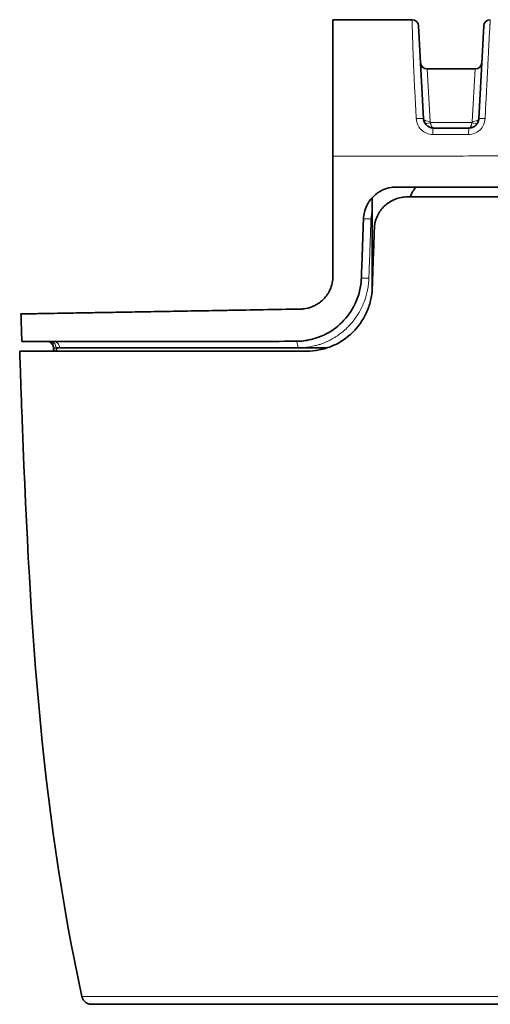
# Model space of a CAD drawing. Header units: millimetres. Extents: x 5 to 415, y 5 to 292.
# Tile 9 of 112: x 83 to 97, y 64 to 94. Entities that reach past the tile are written whole.
import ezdxf

# ---------------------------------------------------------------- set-up
doc = ezdxf.new("R2010")
doc.units = ezdxf.units.MM
doc.layers.add('Sichtbar (ISO)', color=7, linetype='Continuous', lineweight=35)
doc.layers.add('Sichtbar schmal (ISO)', color=7, linetype='Continuous', lineweight=18)

msp = doc.modelspace()

# ---------------------------------------------------------------- linework, layer by layer
at = {"layer": 'Sichtbar (ISO)'}
for p, q in [((94.48520589, 93.94265076), (92.07499908, 93.94265076)), ((92.07499918, 93.94265076), (92.07499918, 89.78811587)), ((94.83304555, 90.92694459), (94.68493218, 93.75311611)), ((96.66506619, 93.75311611), (96.5169528, 90.92694429)), ((94.94340165, 92.44264893), (96.406598, 92.44264893)), ((96.21736253, 90.6426536), (96.21736363, 90.64265359)), ((92.07499918, 86.12534618), (92.07499918, 89.78811629)), ((100.27484961, 88.54264892), (94.33624405, 88.54264892)), ((83.57499918, 83.94264892), (83.57499918, 83.84264892)), ((83.66477908, 83.94264892), (91.89955013, 83.94264892)), ((84.73221868, 63.94264892), (100.27484484, 63.94264892))]:
    msp.add_line(p, q, dxfattribs=at)
for centre, start, end in [((94.48520627, 93.74264892), 2.999999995, 90.000053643), ((96.8647921, 93.74264892), 89.999986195, 177.000000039), ((94.94340377, 92.64264892), 182.989507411, 269.999392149), ((96.4065946, 92.64264892), 270.000972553, 357.011027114), ((83.37499918, 83.94264892), 0, 90)]:
    msp.add_arc(centre, 0.2, start, end, dxfattribs=at)
for centre, major_axis, ratio, start_param, end_param in [((98.06570753, 90.6060038), (30.757638, -0.00255163), 0.0011887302, 1.6309265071, 1.6663024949), ((94.77499918, 13.90683331), (0, 75.0358156), 0.0453286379, 0.0516331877, 0.1033008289)]:
    msp.add_ellipse(centre, major_axis=major_axis, ratio=ratio, start_param=start_param, end_param=end_param, dxfattribs=at)
for points, knots in [([(95.13263248, 90.64264892), (95.12040764, 90.64264899), (95.1081773, 90.64339765), (95.09604324, 90.64488878), (95.08409087, 90.64635757), (95.07223195, 90.6485462), (95.0605496, 90.65143798), (95.04918937, 90.65425003), (95.03799609, 90.65772704), (95.02704625, 90.66184439), (95.01621032, 90.66591892), (95.00561278, 90.67062048), (94.99532387, 90.67591709), (94.98503424, 90.68121407), (94.97505329, 90.68710618), (94.96544739, 90.69355343), (94.95588269, 90.69997302), (94.94668983, 90.70694298), (94.93792924, 90.71441665), (94.92918831, 90.72187354), (94.9208777, 90.72983187), (94.91305173, 90.73823873), (94.90522212, 90.74664948), (94.8978776, 90.75550918), (94.89106606, 90.764759), (94.88423559, 90.77403454), (94.87794107, 90.78370239), (94.87222367, 90.79369811), (94.86648745, 90.80372674), (94.86133215, 90.8140854), (94.85679142, 90.82470509), (94.85222143, 90.83539322), (94.848274, 90.84634578), (94.84497531, 90.85748821), (94.84166756, 90.86866123), (94.839012, 90.8800251), (94.83702572, 90.89150586), (94.83499772, 90.90322775), (94.83366796, 90.91507157), (94.83304559, 90.92694377)], [0, 0, 0, 0, 0.08034088, 0.08034088, 0.08034088, 0.1594787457, 0.1594787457, 0.1594787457, 0.2364344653, 0.2364344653, 0.2364344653, 0.3125896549, 0.3125896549, 0.3125896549, 0.3887501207, 0.3887501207, 0.3887501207, 0.4645839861, 0.4645839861, 0.4645839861, 0.5402476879, 0.5402476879, 0.5402476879, 0.6159465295, 0.6159465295, 0.6159465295, 0.6918558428, 0.6918558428, 0.6918558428, 0.7680150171, 0.7680150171, 0.7680150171, 0.8446649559, 0.8446649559, 0.8446649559, 0.9215252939, 0.9215252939, 0.9215252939, 1, 1, 1, 1]), ([(96.51695276, 90.92694346), (96.51630978, 90.91467834), (96.51491113, 90.90243324), (96.5127638, 90.89031308), (96.51065211, 90.87839405), (96.50781695, 90.86659574), (96.50427577, 90.85500351), (96.50084156, 90.84376143), (96.49674325, 90.83271321), (96.49200716, 90.82193763), (96.48735333, 90.81134922), (96.48208373, 90.80102403), (96.476232, 90.79103285), (96.47039775, 90.7810715), (96.46398483, 90.77144218), (96.45703515, 90.7622111), (96.45010939, 90.75301178), (96.44265055, 90.74420795), (96.43470769, 90.7358597), (96.42677156, 90.72751851), (96.41835222, 90.71963212), (96.40950551, 90.71225426), (96.40065759, 90.7048754), (96.39138218, 90.69800519), (96.38174112, 90.69169033), (96.37209058, 90.68536927), (96.36207367, 90.67960463), (96.35175757, 90.67443556), (96.34143074, 90.6692611), (96.33080411, 90.66468342), (96.31994886, 90.66073337), (96.30906699, 90.65677362), (96.29795535, 90.65344462), (96.28668996, 90.65076892), (96.27543956, 90.64809678), (96.2640359, 90.64607605), (96.25255216, 90.64471972), (96.24087426, 90.64334046), (96.22911338, 90.6426489), (96.21736363, 90.64264892)], [0, 0, 0, 0, 0.0814237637, 0.0814237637, 0.0814237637, 0.1614963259, 0.1614963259, 0.1614963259, 0.2391503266, 0.2391503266, 0.2391503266, 0.315455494, 0.315455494, 0.315455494, 0.391532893, 0.391532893, 0.391532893, 0.4673485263, 0.4673485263, 0.4673485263, 0.5430999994, 0.5430999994, 0.5430999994, 0.618861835, 0.618861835, 0.618861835, 0.6946981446, 0.6946981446, 0.6946981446, 0.7706133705, 0.7706133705, 0.7706133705, 0.8467148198, 0.8467148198, 0.8467148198, 0.9227149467, 0.9227149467, 0.9227149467, 1, 1, 1, 1]), ([(94.00480446, 88.84305946), (93.99394423, 88.8426488), (93.98308607, 88.84247175), (93.95952703, 88.84170377), (93.94683074, 88.84104728), (93.90571452, 88.83813461), (93.87738603, 88.83490559), (93.75556677, 88.81572044), (93.66451787, 88.78772572), (93.47816236, 88.69997867), (93.38602545, 88.63607307), (93.22444252, 88.47833314), (93.15672858, 88.38481843), (93.07494048, 88.21739725), (93.05050271, 88.14993184), (93.01722651, 88.01393461), (93.0078149, 87.94599325), (93.00542475, 87.87754841)], [0.00004269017, 0.00004269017, 0.00004269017, 0.00004269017, 0.00333382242, 0.00333382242, 0.00718799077, 0.00718799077, 0.01583337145, 0.01583337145, 0.04461200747, 0.04461200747, 0.07841323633, 0.07841323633, 0.11309198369, 0.11309198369, 0.13465666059, 0.13465666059, 0.15522221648, 0.15522221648, 0.15522221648, 0.15522221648]), ([(94.00480446, 88.84305946), (95.04193919, 88.84264892), (96.08758631, 88.84264892), (98.18105586, 88.84264892), (99.23580357, 88.84264892), (100.27485008, 88.84389574)], [0.00004174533, 0.00004174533, 0.00004174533, 0.00004174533, 0.314325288, 0.314325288, 0.62863881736, 0.62863881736, 0.62863881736, 0.62863881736]), ([(93.33685344, 87.57754833), (93.33917452, 87.64401545), (93.34811785, 87.71002325), (93.37935984, 87.84103893), (93.40194467, 87.9055892), (93.48208601, 88.07646538), (93.55251872, 88.17526579), (93.72819523, 88.34634264), (93.83333262, 88.4159686), (94.01560038, 88.49264293), (94.08562602, 88.51347393), (94.21631802, 88.53724079), (94.27619804, 88.5426489), (94.33624405, 88.54264892)], [-0.15498315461, -0.15498315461, -0.15498315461, -0.15498315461, -0.13501297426, -0.13501297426, -0.11447016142, -0.11447016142, -0.07810272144, -0.07810272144, -0.04023227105, -0.04023227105, -0.01816137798, -0.01816137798, -0.00000159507, -0.00000159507, -0.00000159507, -0.00000159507]), ([(93.00542475, 87.87754841), (92.99864834, 87.68349735), (92.99179597, 87.48728861), (92.98486846, 87.28892253), (92.97794095, 87.09055645), (92.97093829, 86.89003303), (92.96386094, 86.6873539), (92.95678359, 86.48467477), (92.94963154, 86.27983993), (92.94240329, 86.07284992)], [0, 0, 0, 0, 0.3333333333, 0.3333333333, 0.3333333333, 0.6666666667, 0.6666666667, 0.6666666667, 1, 1, 1, 1]), ([(93.27383198, 85.77284992), (93.28104919, 85.97952364), (93.28819393, 86.1841476), (93.29526761, 86.38672124), (93.30234128, 86.58929489), (93.30934388, 86.78981822), (93.31627506, 86.9882897), (93.32320623, 87.18676119), (93.33006598, 87.38318083), (93.33685344, 87.57754833)], [0, 0, 0, 0, 0.3333333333, 0.3333333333, 0.3333333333, 0.6666666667, 0.6666666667, 0.6666666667, 1, 1, 1, 1]), ([(91.09245159, 85.12549848), (91.10250485, 85.12567396), (91.11255714, 85.1260011), (91.13388419, 85.12701754), (91.14515677, 85.12774627), (91.18730702, 85.13118952), (91.21809393, 85.13515005), (91.34297195, 85.15717343), (91.43482912, 85.18733596), (91.62332972, 85.28135034), (91.71658789, 85.34964363), (91.87523613, 85.51499586), (91.93982371, 85.61027944), (92.0165161, 85.78077551), (92.03895401, 85.84961177), (92.06786941, 85.98774191), (92.07499918, 86.05640629), (92.07499918, 86.12534618)], [0.000001, 0.000001, 0.000001, 0.000001, 0.0031641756, 0.0031641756, 0.00671497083, 0.00671497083, 0.01645474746, 0.01645474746, 0.04648336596, 0.04648336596, 0.08190255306, 0.08190255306, 0.11672801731, 0.11672801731, 0.13853787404, 0.13853787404, 0.15925414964, 0.15925414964, 0.15925414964, 0.15925414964]), ([(92.94240329, 86.07284992), (92.93769554, 85.93803775), (92.91936327, 85.80418086), (92.85428887, 85.53460112), (92.80610356, 85.40010573), (92.64527015, 85.06743765), (92.51263349, 84.88213709), (92.19027931, 84.56203048), (92.00235907, 84.43088064), (91.63192232, 84.25585545), (91.45690534, 84.20113937), (91.21849362, 84.16070771), (91.1586538, 84.1533327), (91.07117482, 84.14652977), (91.04364405, 84.14496162), (90.99194183, 84.14308644), (90.96777404, 84.1426489), (90.94361993, 84.14267017)], [-0.31440270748, -0.31440270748, -0.31440270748, -0.31440270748, -0.27385942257, -0.27385942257, -0.23086594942, -0.23086594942, -0.16210887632, -0.16210887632, -0.09212713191, -0.09212713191, -0.03524204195, -0.03524204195, -0.01631188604, -0.01631188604, -0.00762716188, -0.00762716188, -0.00000308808, -0.00000308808, -0.00000308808, -0.00000308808]), ([(91.27504898, 83.8426708), (91.4014296, 83.84264882), (91.5279348, 83.85462641), (91.79838642, 83.90665286), (91.94097492, 83.95085282), (92.30031283, 84.10834509), (92.50453403, 84.24613549), (92.84969287, 84.58663269), (92.98910483, 84.78430722), (93.14689378, 85.12543632), (93.19108297, 85.25347487), (93.25189228, 85.51228509), (93.2692672, 85.64213169), (93.27383198, 85.77284992)], [0.0000031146, 0.0000031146, 0.0000031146, 0.0000031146, 0.0395985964, 0.0395985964, 0.08572316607, 0.08572316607, 0.16065030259, 0.16065030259, 0.23343509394, 0.23343509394, 0.27417338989, 0.27417338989, 0.31348156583, 0.31348156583, 0.31348156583, 0.31348156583]), ([(91.09245159, 85.12549848), (90.69452832, 85.11855271), (90.31456372, 85.11191955), (89.95281167, 85.10560599), (89.59105962, 85.09929244), (89.24749298, 85.09329589), (88.91955558, 85.08757044), (88.74459722, 85.08451585), (88.57411006, 85.08153961), (88.4078178, 85.07863702), (88.26241618, 85.07609907), (88.12022152, 85.07361743), (87.98106935, 85.0711891), (87.68277227, 85.06598356), (87.39834613, 85.06101804), (87.12588552, 85.05626182), (86.85342491, 85.05150559), (86.59297006, 85.0469604), (86.34445663, 85.04262192), (86.21317121, 85.04032998), (86.08522253, 85.03809666), (85.96060576, 85.03592146), (85.84933234, 85.03397916), (85.74071546, 85.03208319), (85.63470245, 85.03023312), (85.40996386, 85.02631111), (85.19688261, 85.022591), (84.99500074, 85.01906708), (84.79311886, 85.01554317), (84.60244055, 85.01221546), (84.42300184, 85.00908281), (84.31138075, 85.00713412), (84.20412034, 85.0052621), (84.10152212, 85.00347124), (84.03918652, 85.00238317), (83.97857233, 85.00132506), (83.9197144, 85.00029789), (83.76398216, 84.9975801), (83.62055576, 84.99507626), (83.49009019, 84.99279877), (83.35962462, 84.99052128), (83.242132, 84.98847052), (83.13843615, 84.98666063), (83.07496669, 84.98555284), (83.01665999, 84.98453523), (82.96367046, 84.98361027), (82.93008617, 84.98302404), (82.89863812, 84.98247502), (82.86935901, 84.98196387), (82.79388311, 84.98064621), (82.73287004, 84.97958119), (82.68703006, 84.97878131), (82.64119008, 84.97798142), (82.61048567, 84.97744551), (82.59517942, 84.97717805), (82.58759409, 84.9770455), (82.58379255, 84.97697922), (82.58379244, 84.97697922), (82.58379244, 84.97697922), (82.58379244, 84.97697922), (82.58379244, 84.97697922)], [0, 0, 0, 0, 0.03448275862, 0.03448275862, 0.03448275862, 0.06896551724, 0.06896551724, 0.06896551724, 0.08736246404, 0.08736246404, 0.08736246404, 0.10344827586, 0.10344827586, 0.10344827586, 0.13793103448, 0.13793103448, 0.13793103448, 0.1724137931, 0.1724137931, 0.1724137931, 0.19063044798, 0.19063044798, 0.19063044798, 0.20689655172, 0.20689655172, 0.20689655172, 0.24137931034, 0.24137931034, 0.24137931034, 0.27586206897, 0.27586206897, 0.27586206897, 0.29731230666, 0.29731230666, 0.29731230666, 0.31034482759, 0.31034482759, 0.31034482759, 0.34482758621, 0.34482758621, 0.34482758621, 0.37931034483, 0.37931034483, 0.37931034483, 0.40041632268, 0.40041632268, 0.40041632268, 0.41379310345, 0.41379310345, 0.41379310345, 0.44827586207, 0.44827586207, 0.44827586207, 0.48275862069, 0.48275862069, 0.48275862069, 0.49984728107, 0.49984728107, 0.49984728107, 0.49984752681, 0.49984752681, 0.49984752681, 0.49984752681]), ([(82.61033769, 84.14264892), (82.61033769, 84.14264892), (82.61033769, 84.14264892), (82.61033968, 84.14264892), (82.92746161, 84.14264892), (84.2243704, 84.14264892), (85.13951668, 84.14264892), (86.73417597, 84.14264892), (87.50604692, 84.14264892), (89.1593864, 84.14264892), (90.0390124, 84.14264892), (90.94361993, 84.14267017)], [1.3148327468, 1.3148327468, 1.3148327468, 1.3148327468, 1.3148338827, 1.3148338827, 1.6769693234, 1.6769693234, 2.0585600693, 2.0585600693, 2.3452883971, 2.3452883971, 2.6315568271, 2.6315568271, 2.6315568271, 2.6315568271]), ([(91.27504898, 83.8426708), (90.29870307, 83.84264892), (89.35030142, 83.84264892), (87.56760426, 83.84264892), (86.73684214, 83.84264892), (85.13657673, 83.84264892), (84.19024694, 83.84264892), (82.86413344, 83.84264892), (82.54511217, 83.84264892), (82.54511089, 83.84264892), (82.54511089, 83.84264892), (82.54511089, 83.84264892)], [-2.7873022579, -2.7873022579, -2.7873022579, -2.7873022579, -2.4560735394, -2.4560735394, -2.1223531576, -2.1223531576, -1.7263749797, -1.7263749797, -1.3624218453, -1.3624218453, -1.3624211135, -1.3624211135, -1.3624211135, -1.3624211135]), ([(84.43917594, 64.17841584), (83.1562856, 70.02207583), (82.82952424, 76.05452017), (82.58586217, 82.63633454), (82.56499862, 83.2394765), (82.54511089, 83.84264892)], [0, 0, 0, 0, 1.7948468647, 1.7948468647, 1.9758969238, 1.9758969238, 1.9758969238, 1.9758969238]), ([(84.73221868, 63.94264892), (84.72111326, 63.94264892), (84.70995625, 63.9432694), (84.68798326, 63.94572478), (84.67711489, 63.94754844), (84.64584751, 63.95458018), (84.62567858, 63.96141453), (84.55500252, 63.99401759), (84.50881061, 64.0345337), (84.46007796, 64.11175735), (84.44657168, 64.14467462), (84.43917583, 64.17841582)], [0, 0, 0, 0, 0.003336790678, 0.003336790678, 0.00663292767, 0.00663292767, 0.012951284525, 0.012951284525, 0.029983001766, 0.029983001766, 0.040345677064, 0.040345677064, 0.040345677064, 0.040345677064])]:
    msp.add_open_spline(points, degree=3, knots=knots, dxfattribs=at)
msp.add_rational_spline([(93.27499918, 88.52629212), (93.27499918, 87.15471246), (93.27499918, 85.80627446)], [1.00001827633, 1.00007317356, 1.00005693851], degree=2, dxfattribs=at)
for points in [[(92.94248825, 86.07284848), (92.9424881, 86.072848), (92.94248801, 86.07284751), (92.94248799, 86.07284702)], [(82.61033769, 84.14264892), (82.60131121, 84.42075329), (82.592477, 84.69886395), (82.58379244, 84.97697922)], [(83.66477908, 83.94264892), (83.66788597, 83.90941253), (83.67104752, 83.87601261), (83.67425651, 83.84264792)], [(84.43917594, 64.17841584), (84.43917594, 64.17841584), (84.43917594, 64.17841584), (84.43917594, 64.17841584)]]:
    msp.add_open_spline(points, degree=3, dxfattribs=at)
at = {"layer": 'Sichtbar schmal (ISO)'}
for p, q in [((95.03277908, 90.84394202), (94.94340165, 92.44264892)), ((96.406598, 92.44264892), (96.31722585, 90.84396448)), ((96.30643668, 90.8062858), (95.0435624, 90.80628596)), ((83.57499918, 83.94264892), (83.5921369, 83.94264892)), ((83.5921369, 83.94264892), (83.65108176, 83.94264892)), ((83.5921369, 83.94264892), (83.5921369, 83.84264892)), ((83.66477908, 83.94264892), (83.65108176, 83.94264892)), ((83.65108176, 83.94264892), (83.65108176, 83.84264892))]:
    msp.add_line(p, q, dxfattribs=at)
for centre, major_axis, ratio, start_param, end_param in [((94.63331978, 90.9164748), (0.19972581, 0.01046896), 0.069246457, 6.2831850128, 7.9660330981), ((95.03277497, 90.93734428), (-0.19973182, -0.01035355), 0.4665225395, 0.0005575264, 1.546638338), ((96.31722607, 90.93739676), (0.19972814, -0.01042429), 0.4666648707, 4.7367394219, 6.2828168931), ((96.71667856, 90.91647427), (-0.1997258, 0.0104692), 0.0604769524, 4.7623883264, 6.283185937), ((95.04356448, 90.89718923), (-0.178149, -0.09090066), 0.4137795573, 0.0000203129, 1.3627093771), ((95.82740396, 91.26751882), (0.78341948, 0.46195767), 0.2904087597, 2.9943375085, 3.1384170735), ((95.13255186, 90.44265382), (0.00008092, 0.19999362), 0.0961387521, 0.0001377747, 1.0624524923), ((96.20719403, 90.85144257), (0.10960028, -0.01253455), 0.894724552, 5.9359517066, 6.3346029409), ((96.30643409, 90.89718965), (0.17814579, -0.09090696), 0.4137751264, 4.9204941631, 6.283169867), ((98.06569094, 90.40866438), (-30.95714042, 0.00256818), 0.0011887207, 4.7725102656, 4.8078889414), ((83.39244293, 83.94264892), (0, 0.2), 0.9984698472, 4.7123889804, 6.2831853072), ((83.46317676, 83.94264892), (0, 0.2), 0.9395249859, 4.7123889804, 6.2831853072), ((83.55869906, 83.94264892), (0, 0.2), 0.9925929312, 4.7123889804, 6.2831853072), ((90.94362164, 83.94264892), (0, 0.2), 0.3390599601, 4.7123889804, 6.2831854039)]:
    msp.add_ellipse(centre, major_axis=major_axis, ratio=ratio, start_param=start_param, end_param=end_param, dxfattribs=at)
for points, knots in [([(94.61026695, 90.92904759), (94.59627314, 91.19221794), (94.58357459, 91.44872108), (94.56969309, 91.72522732), (94.56686935, 91.78147359), (94.56401549, 91.83879038), (94.56120417, 91.89608967), (94.55019508, 92.12047329), (94.54018892, 92.3418874), (94.53305515, 92.51467186), (94.53017472, 92.58443785), (94.52767036, 92.6463198), (94.52536734, 92.70340498), (94.52051011, 92.82380154), (94.51641638, 92.92379752), (94.51274831, 93.02290973), (94.50943095, 93.11254577), (94.50654667, 93.19990205), (94.50405445, 93.28020293), (94.50248438, 93.33079143), (94.50106901, 93.37859932), (94.49972393, 93.42311103), (94.49716525, 93.50778361), (94.49495348, 93.58004568), (94.49330578, 93.63718677), (94.49271238, 93.65776567), (94.4921759, 93.67647093), (94.49165858, 93.69340108), (94.48970485, 93.7573409), (94.48833921, 93.79645027), (94.4876532, 93.82117035), (94.48755687, 93.82464155), (94.48748337, 93.82782829), (94.48742182, 93.83080316), (94.487045, 93.84901377), (94.48685938, 93.860149), (94.48648752, 93.87311591), (94.48605491, 93.88820109), (94.48524937, 93.90494646), (94.48486871, 93.91879952), (94.48484909, 93.91951355), (94.48483117, 93.92021891), (94.4848148, 93.9209145), (94.48451355, 93.93371435), (94.48457568, 93.94266973), (94.48520618, 93.94265076)], [0, 0, 0, 0, 0.1111111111, 0.1111111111, 0.1111111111, 0.1337130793, 0.1337130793, 0.1337130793, 0.2222222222, 0.2222222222, 0.2222222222, 0.2579599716, 0.2579599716, 0.2579599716, 0.3333333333, 0.3333333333, 0.3333333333, 0.4015002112, 0.4015002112, 0.4015002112, 0.4444444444, 0.4444444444, 0.4444444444, 0.5261352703, 0.5261352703, 0.5261352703, 0.5555555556, 0.5555555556, 0.5555555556, 0.6666666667, 0.6666666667, 0.6666666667, 0.6822689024, 0.6822689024, 0.6822689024, 0.7777777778, 0.7777777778, 0.7777777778, 0.8888888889, 0.8888888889, 0.8888888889, 0.8946158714, 0.8946158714, 0.8946158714, 1, 1, 1, 1]), ([(96.70732892, 90.92906121), (96.71321075, 91.05009274), (96.71886854, 91.16370191), (96.72421366, 91.26939535), (96.72973909, 91.37865405), (96.73493009, 91.479449), (96.73968981, 91.5712683), (96.74327014, 91.64033599), (96.74660646, 91.70432579), (96.74965834, 91.76303584), (96.75101333, 91.78910213), (96.75230836, 91.81413357), (96.75355192, 91.83826786), (96.75807964, 91.92613959), (96.76192462, 92.0021126), (96.7654911, 92.07274699), (96.76892172, 92.14069046), (96.7720956, 92.20371225), (96.77535994, 92.26740834), (96.77554386, 92.27099723), (96.77572807, 92.27458717), (96.77591255, 92.2781784), (96.77897952, 92.33788226), (96.78212376, 92.39796492), (96.78532024, 92.45938386), (96.78807003, 92.51221985), (96.79085884, 92.56605175), (96.79365461, 92.62118213), (96.79548049, 92.65718725), (96.79730914, 92.69374227), (96.79912592, 92.73082366), (96.79972672, 92.74308636), (96.80032721, 92.7553955), (96.80092748, 92.76774257), (96.80309302, 92.81228645), (96.80525628, 92.8573383), (96.80741552, 92.90239789), (96.80941371, 92.94409673), (96.81140836, 92.98580034), (96.81339356, 93.02702485), (96.81527815, 93.0661598), (96.81715407, 93.10485996), (96.81901582, 93.14270161), (96.82033435, 93.16950179), (96.82164561, 93.19586833), (96.82294892, 93.22167494), (96.82344524, 93.23150238), (96.82394382, 93.24126677), (96.82444307, 93.25094529), (96.82627592, 93.28647734), (96.82811622, 93.32082416), (96.82990289, 93.35321312), (96.83182684, 93.38809085), (96.83368845, 93.4206952), (96.83544126, 93.4506315), (96.83745779, 93.48507168), (96.83933048, 93.51598363), (96.84102235, 93.5434079), (96.84193655, 93.55822659), (96.84279845, 93.57203612), (96.84360425, 93.58488171), (96.84464365, 93.60145117), (96.84556424, 93.61640718), (96.84638927, 93.63005933), (96.84836152, 93.66269496), (96.84979241, 93.68796727), (96.8509229, 93.70865002), (96.85165125, 93.72197546), (96.85225315, 93.73336231), (96.85277772, 93.74326153), (96.85350887, 93.75705927), (96.85409379, 93.76798608), (96.85462406, 93.77768626), (96.85531173, 93.79026601), (96.85590735, 93.80077997), (96.85652635, 93.81120591), (96.85702091, 93.81953587), (96.85754057, 93.82775453), (96.85807072, 93.83590886), (96.85871578, 93.84583055), (96.85937669, 93.85566312), (96.86001441, 93.86524779), (96.86038971, 93.87088821), (96.86075268, 93.87644576), (96.86109557, 93.88198339), (96.86181423, 93.89358956), (96.86245195, 93.90524645), (96.86283915, 93.91566413), (96.86314042, 93.92376981), (96.86330566, 93.9309617), (96.86358093, 93.93581109), (96.86382825, 93.94016804), (96.86416549, 93.94264919), (96.86479215, 93.94264892)], [0, 0, 0, 0, 0.03557049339, 0.03557049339, 0.03557049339, 0.07234085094, 0.07234085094, 0.07234085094, 0.1, 0.1, 0.1, 0.1122801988, 0.1122801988, 0.1122801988, 0.15699177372, 0.15699177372, 0.15699177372, 0.2, 0.2, 0.2, 0.2024232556, 0.2024232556, 0.2024232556, 0.24270959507, 0.24270959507, 0.24270959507, 0.27736614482, 0.27736614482, 0.27736614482, 0.3, 0.3, 0.3, 0.30748494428, 0.30748494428, 0.30748494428, 0.3344879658, 0.3344879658, 0.3344879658, 0.35947697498, 0.35947697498, 0.35947697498, 0.38319935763, 0.38319935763, 0.38319935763, 0.4, 0.4, 0.4, 0.40639786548, 0.40639786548, 0.40639786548, 0.42988588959, 0.42988588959, 0.42988588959, 0.455178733, 0.455178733, 0.455178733, 0.48427685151, 0.48427685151, 0.48427685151, 0.5, 0.5, 0.5, 0.52028122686, 0.52028122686, 0.52028122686, 0.56876377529, 0.56876377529, 0.56876377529, 0.6, 0.6, 0.6, 0.64353773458, 0.64353773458, 0.64353773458, 0.7, 0.7, 0.7, 0.74511133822, 0.74511133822, 0.74511133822, 0.8, 0.8, 0.8, 0.83230108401, 0.83230108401, 0.83230108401, 0.9, 0.9, 0.9, 0.95267443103, 0.95267443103, 0.95267443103, 0.99999999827, 0.99999999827, 0.99999999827, 0.99999999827]), ([(95.11378008, 90.44554098), (95.05023516, 90.44539829), (94.92307493, 90.47018367), (94.76057561, 90.57427538), (94.64556516, 90.73428816), (94.6136361, 90.86340709), (94.61026673, 90.92904771)], [0.00000004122, 0.00000004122, 0.00000004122, 0.00000004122, 0.25, 0.5, 0.75, 1, 1, 1, 1]), ([(95.0435624, 90.80628596), (95.04498397, 90.79790159), (95.04709952, 90.78928222), (95.04904955, 90.78013428), (95.05099958, 90.77098634), (95.05278408, 90.76134294), (95.05511284, 90.75235611), (95.0574416, 90.74336929), (95.06031461, 90.73498146), (95.06334727, 90.72650547), (95.06637993, 90.71802948), (95.06957224, 90.70951159), (95.07313768, 90.70149793), (95.07670312, 90.69348428), (95.0806417, 90.68594834), (95.08492212, 90.67900006), (95.08920254, 90.67205179), (95.09382479, 90.6657141), (95.09875538, 90.66039064), (95.10368597, 90.65506718), (95.10892489, 90.65071761), (95.11455696, 90.64760142), (95.12018902, 90.64448523), (95.12621423, 90.64264876), (95.13263517, 90.64264892)], [0, 0, 0, 0, 0.125, 0.125, 0.125, 0.25, 0.25, 0.25, 0.375, 0.375, 0.375, 0.5, 0.5, 0.5, 0.625, 0.625, 0.625, 0.75, 0.75, 0.75, 0.875, 0.875, 0.875, 1, 1, 1, 1]), ([(96.20563194, 90.44555159), (96.20549144, 90.47167266), (96.20566965, 90.49761104), (96.20622755, 90.52143057), (96.20678545, 90.54525009), (96.2077214, 90.56695743), (96.20885223, 90.5850977), (96.20998306, 90.60323797), (96.21130949, 90.61779499), (96.21276061, 90.62765033), (96.2142114, 90.63750338), (96.21578714, 90.64265358), (96.21736253, 90.6426536)], [0, 0, 0, 0, 0.25, 0.25, 0.25, 0.5, 0.5, 0.5, 0.75, 0.75, 0.75, 0.99994218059, 0.99994218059, 0.99994218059, 0.99994218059]), ([(96.21736168, 90.64264892), (96.22178343, 90.64265094), (96.22605848, 90.64345057), (96.23025917, 90.64505154), (96.23430149, 90.64659216), (96.23827507, 90.64887307), (96.24218281, 90.65189065), (96.24610932, 90.65492272), (96.24996971, 90.65869837), (96.25376503, 90.6632201), (96.25737257, 90.6675181), (96.26093124, 90.67249994), (96.26439653, 90.67810577), (96.26789421, 90.68376399), (96.27129667, 90.69005714), (96.2745531, 90.6968815), (96.27781316, 90.70371349), (96.28092632, 90.71107709), (96.28383572, 90.71883688), (96.28431741, 90.7201216), (96.28479356, 90.72141712), (96.28526385, 90.72272274), (96.28774912, 90.72962229), (96.29005917, 90.73681555), (96.29222505, 90.74424229), (96.29497784, 90.75368151), (96.29749724, 90.76349429), (96.29981588, 90.77359688), (96.30224955, 90.78420067), (96.30446187, 90.79512019), (96.30643668, 90.8062858)], [0, 0, 0, 0, 0.113795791, 0.113795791, 0.113795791, 0.2233014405, 0.2233014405, 0.2233014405, 0.3333333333, 0.3333333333, 0.3333333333, 0.4379210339, 0.4379210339, 0.4379210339, 0.5434863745, 0.5434863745, 0.5434863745, 0.6491696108, 0.6491696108, 0.6491696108, 0.6666666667, 0.6666666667, 0.6666666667, 0.7591305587, 0.7591305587, 0.7591305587, 0.8766501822, 0.8766501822, 0.8766501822, 1, 1, 1, 1]), ([(95.1137799, 90.4455664), (95.11370348, 90.45644103), (95.1136718, 90.4673825), (95.11379168, 90.47819282), (95.11391173, 90.48901896), (95.11418402, 90.49971289), (95.11452859, 90.51006479), (95.11468311, 90.51470695), (95.11485198, 90.51928127), (95.1150371, 90.52377738), (95.11526479, 90.5293075), (95.11551708, 90.53471929), (95.11579685, 90.53999502)], [0.00048734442, 0.00048734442, 0.00048734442, 0.00048734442, 0.33333333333, 0.33333333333, 0.33333333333, 0.66666666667, 0.66666666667, 0.66666666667, 0.81614506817, 0.81614506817, 0.81614506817, 1, 1, 1, 1]), ([(100.27484999, 89.78971825), (99.76117968, 89.78971586), (98.76005679, 89.79001129), (97.28658414, 89.78974048), (95.92518603, 89.78950634), (94.69644454, 89.78913909), (93.60179622, 89.78870605), (92.74319525, 89.78866002), (92.24729752, 89.78817531), (92.07499919, 89.78811609)], [0, 0, 0, 0, 0.20139858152, 0.38692179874, 0.55387446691, 0.70033953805, 0.82800143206, 0.94034342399, 0.99999995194, 0.99999995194, 0.99999995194, 0.99999995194]), ([(93.23306888, 87.87056859), (93.23400972, 87.89753304), (93.2385107, 87.95099566), (93.25281955, 88.02841434), (93.26700858, 88.07810533), (93.27499918, 88.10185724)], [0.00000005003, 0.00000005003, 0.00000005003, 0.00000005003, 0.06591849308, 0.13085778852, 0.19219732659, 0.19219732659, 0.19219732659, 0.19219732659]), ([(93.00542572, 87.87757623), (93.00612193, 87.87766743), (93.01656236, 87.87756198), (93.06937849, 87.87608119), (93.15230017, 87.87339713), (93.2081751, 87.871455), (93.23306888, 87.87056859)], [0.01875165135, 0.01875165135, 0.01875165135, 0.01875165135, 0.25, 0.5, 0.75, 1, 1, 1, 1]), ([(93.17119307, 86.06587019), (93.17806894, 86.26638953), (93.19179655, 86.66742999), (93.21245173, 87.26899623), (93.22618756, 87.6700438), (93.23306888, 87.87056857)], [0, 0, 0, 0, 0.33333333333, 0.66666666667, 0.99999999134, 0.99999999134, 0.99999999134, 0.99999999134]), ([(91.01143363, 83.94264892), (91.07315022, 83.94438425), (91.13372045, 83.94796346), (91.19303254, 83.95339308), (91.25391899, 83.95896683), (91.31347912, 83.96649262), (91.37155757, 83.97597335), (91.43089176, 83.98565908), (91.48867821, 83.99738656), (91.54468725, 84.01112473), (91.56216514, 84.0154118), (91.57946969, 84.01989444), (91.59659315, 84.02457065), (91.63569708, 84.03524946), (91.67386873, 84.04702671), (91.71126621, 84.05982979), (91.76655076, 84.07875653), (91.82014492, 84.09991479), (91.87256273, 84.12325751), (91.92515982, 84.14668008), (91.97657569, 84.17230292), (92.02729502, 84.20029216), (92.04750732, 84.21144623), (92.06760837, 84.2229786), (92.08762566, 84.23490848), (92.11698387, 84.25240536), (92.14618806, 84.27066764), (92.17512794, 84.28967938), (92.22298363, 84.32111767), (92.27011473, 84.35461063), (92.31604216, 84.38999051), (92.36176757, 84.42521476), (92.40629852, 84.46230895), (92.4492066, 84.50099626), (92.47400024, 84.52335102), (92.49825287, 84.54623596), (92.52189188, 84.56958134), (92.53946284, 84.58693406), (92.5566861, 84.60456321), (92.57356411, 84.62245776), (92.61361595, 84.66492187), (92.65172432, 84.70887667), (92.68792707, 84.75419997), (92.7244271, 84.79989545), (92.7589908, 84.84698227), (92.79165307, 84.89537562), (92.8143266, 84.92896938), (92.83608354, 84.96319387), (92.85693286, 84.99803064), (92.86621565, 85.01354109), (92.87531732, 85.02916884), (92.88423458, 85.0449131), (92.91316859, 85.09599882), (92.94016402, 85.14831139), (92.96509717, 85.20181174), (92.98995995, 85.25516111), (93.01277207, 85.3096921), (93.03338768, 85.36534918), (93.04971622, 85.40943221), (93.06466604, 85.45422164), (93.07815577, 85.49967979), (93.08160494, 85.51130292), (93.08495781, 85.5229721), (93.08821516, 85.53468682), (93.10403253, 85.59157232), (93.11760129, 85.64952678), (93.12899986, 85.70852157), (93.14015841, 85.76627407), (93.14923831, 85.8250241), (93.15627596, 85.88480606), (93.16325975, 85.9441305), (93.16823411, 86.00447234), (93.17119306, 86.06587019)], [0, 0, 0, 0, 0.048982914, 0.048982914, 0.048982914, 0.0992660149, 0.0992660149, 0.0992660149, 0.1506363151, 0.1506363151, 0.1506363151, 0.1666666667, 0.1666666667, 0.1666666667, 0.2032743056, 0.2032743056, 0.2032743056, 0.257391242, 0.257391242, 0.257391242, 0.3116932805, 0.3116932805, 0.3116932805, 0.3333333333, 0.3333333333, 0.3333333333, 0.3650715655, 0.3650715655, 0.3650715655, 0.4175547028, 0.4175547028, 0.4175547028, 0.4698069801, 0.4698069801, 0.4698069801, 0.5, 0.5, 0.5, 0.5224425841, 0.5224425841, 0.5224425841, 0.5756992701, 0.5756992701, 0.5756992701, 0.6293932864, 0.6293932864, 0.6293932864, 0.6666666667, 0.6666666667, 0.6666666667, 0.6832619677, 0.6832619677, 0.6832619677, 0.7371090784, 0.7371090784, 0.7371090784, 0.7908042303, 0.7908042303, 0.7908042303, 0.8333333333, 0.8333333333, 0.8333333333, 0.8442075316, 0.8442075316, 0.8442075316, 0.897011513, 0.897011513, 0.897011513, 0.9487035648, 0.9487035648, 0.9487035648, 1, 1, 1, 1]), ([(93.17117667, 86.06587077), (93.14622765, 86.06676057), (93.09008615, 86.06871143), (93.00672603, 86.07140333), (92.9522083, 86.0729182), (92.94252933, 86.07297513), (92.94248825, 86.07284848)], [0.00005476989, 0.00005476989, 0.00005476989, 0.00005476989, 0.25, 0.5, 0.75, 0.99904722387, 0.99904722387, 0.99904722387, 0.99904722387]), ([(100.27484781, 64.17837429), (99.37125069, 64.17837398), (98.46771752, 64.17840456), (97.56507885, 64.17841427), (96.66244015, 64.17842398), (95.76069606, 64.17841281), (94.86446389, 64.17840613), (93.96823173, 64.17839945), (93.07751139, 64.17839726), (92.2073909, 64.17839536), (91.33727042, 64.17839346), (90.48774982, 64.17839186), (89.6898608, 64.17839288), (88.89197177, 64.1783939), (88.14571429, 64.17839756), (87.48911568, 64.17840113), (86.83251708, 64.17840469), (86.26557736, 64.17840817), (85.81020996, 64.17841053), (85.35484257, 64.17841289), (85.01104749, 64.17841414), (84.78213192, 64.17841488), (84.55321635, 64.17841561), (84.43918028, 64.17841584), (84.43917594, 64.17841584), (84.43917594, 64.17841584), (84.43917594, 64.17841584), (84.43917594, 64.17841584)], [0.00000000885, 0.00000000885, 0.00000000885, 0.00000000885, 0.06250000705, 0.06250000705, 0.06250000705, 0.1250000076, 0.1250000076, 0.1250000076, 0.18750000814, 0.18750000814, 0.18750000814, 0.25000000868, 0.25000000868, 0.25000000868, 0.31250000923, 0.31250000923, 0.31250000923, 0.37500000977, 0.37500000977, 0.37500000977, 0.43750001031, 0.43750001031, 0.43750001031, 0.50000001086, 0.50000001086, 0.50000001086, 0.50000059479, 0.50000059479, 0.50000059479, 0.50000059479])]:
    msp.add_open_spline(points, degree=3, knots=knots, dxfattribs=at)
msp.add_open_spline([(96.7073289, 90.92906124), (96.70412929, 90.86534018), (96.67349035, 90.73856419), (96.56215536, 90.57835133), (96.39527008, 90.46951957), (96.26856039, 90.4457194), (96.20563194, 90.44555159)], degree=3, dxfattribs=at)

doc.saveas('drawing.dxf')
